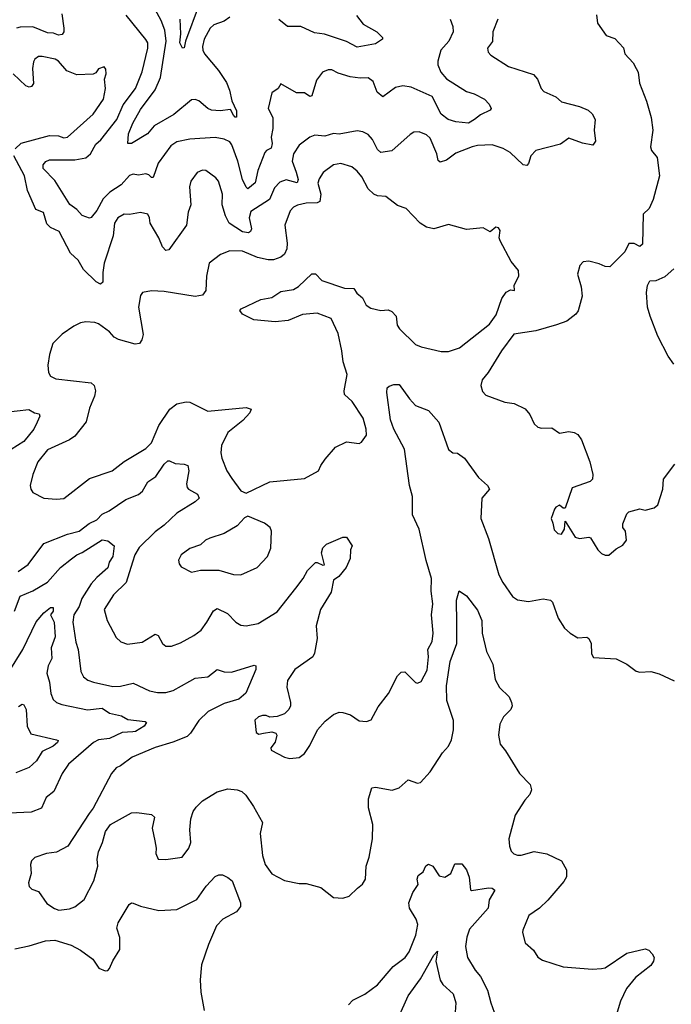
# Model space of a CAD drawing. Extents: x 1839239 to 1929705, y 762242 to 910352.
# Tile 168 of 256: x 1898732 to 1902308, y 811838 to 817242. Entities that reach past the tile are written whole.
import ezdxf

# ---------------------------------------------------------------- set-up
doc = ezdxf.new("R2010")
doc.units = 0

msp = doc.modelspace()

# ---------------------------------------------------------------- linework, layer by layer
at = {"layer": '0CON10XD'}
for points in [[(1899885, 817255.7), (1899855, 817234.4), (1899796.7, 817213.3), (1899776.7, 817195), (1899743.9, 817135), (1899735.4, 817095), (1899737.3, 817075), (1899745.5, 817055), (1899822.9, 816962.9), (1899867.4, 816897.4), (1899883.8, 816855), (1899896, 816796), (1899922.7, 816742.7), (1899922.5, 816707.5), (1899915, 816706.7), (1899905, 816718.8), (1899888.8, 816748.8), (1899831.5, 816741.5), (1899785, 816746.1), (1899764.8, 816754.8), (1899715, 816797.3), (1899695, 816804.5), (1899675, 816802.7), (1899578.7, 816721.3), (1899470.9, 816659.1), (1899433.8, 816616.2), (1899345, 816563.3), (1899325, 816563.3), (1899328.5, 816615), (1899352.2, 816675), (1899395, 816750), (1899475, 816857.8), (1899505.2, 816924.8), (1899535.2, 817125), (1899527.9, 817185), (1899508.1, 817238.1), (1899475, 817298.5)], [(1899716.9, 817325), (1899642.3, 817125), (1899635, 817087.5), (1899625, 817086.2), (1899610.9, 817115), (1899615.7, 817165), (1899612.7, 817245)], [(1901355.6, 817245), (1901329.2, 817175), (1901327, 817123), (1901300, 817085), (1901303, 817063), (1901317.7, 817047.7), (1901415, 816985.7), (1901551.1, 816941.1), (1901574.2, 816915), (1901593.3, 816865), (1901608.6, 816848.6), (1901675, 816818.1), (1901705, 816791.5), (1901805, 816765.6), (1901852.5, 816745), (1901873.3, 816725), (1901891.2, 816695), (1901884, 816635), (1901892.5, 816575), (1901877, 816553), (1901820, 816565), (1901745, 816592.5), (1901700.8, 816559.2), (1901565, 816524.2), (1901537.1, 816495), (1901525, 816453.3), (1901515, 816441.2), (1901495, 816446), (1901423.5, 816513.5), (1901385, 816535.9), (1901325, 816554.5), (1901245, 816552.1), (1901215, 816543.8), (1901125, 816509.4), (1901075, 816470.9), (1901040, 816460), (1901029.1, 816469.1), (1901020.9, 816505), (1900985, 816591.4), (1900965, 816610), (1900925, 816626.7), (1900895.7, 816624.3), (1900875, 816612), (1900775, 816523.1), (1900715, 816513.1), (1900695, 816529.2), (1900668.5, 816585), (1900645, 816611.4), (1900615, 816627.1), (1900585, 816631.9), (1900485, 816614.4), (1900455, 816616.9), (1900407.1, 816602.9), (1900352.5, 816607.5), (1900325, 816597.8), (1900265, 816553.5), (1900234.2, 816505.8), (1900226.7, 816465), (1900249.4, 816405), (1900261.1, 816365), (1900255, 816347.1), (1900195, 816363.4), (1900159.5, 816350.5), (1900130, 816320), (1900104, 816255), (1900000.7, 816189.3), (1899992.1, 816155), (1900003.8, 816095), (1899999.6, 816080.4), (1899988, 816072), (1899955, 816078.6), (1899882.5, 816125), (1899861.6, 816165), (1899842.5, 816225), (1899845.3, 816285.3), (1899822.5, 816355), (1899809.2, 816375), (1899754.5, 816414.5), (1899735, 816415.6), (1899706.2, 816403.8), (1899671.1, 816355), (1899664.5, 816325), (1899670.5, 816225), (1899656.5, 816185), (1899647.3, 816115), (1899550.3, 815979.7), (1899535, 815976), (1899515, 815995.8), (1899495, 816044), (1899447.8, 816125), (1899444.5, 816154.5), (1899435.2, 816175.3), (1899395, 816184.5), (1899335, 816173.1), (1899305, 816174.6), (1899270.5, 816155), (1899253.1, 816125), (1899244.4, 816055), (1899196.2, 815905), (1899188.8, 815855), (1899189.2, 815800.8), (1899175, 815791.2), (1899152.7, 815802.7), (1899081.7, 815871.7), (1899052.4, 815922.4), (1899010.2, 815960.2), (1898948.9, 816078.9), (1898901.2, 816101.2), (1898880.8, 816120.8), (1898863.5, 816183.5), (1898820.7, 816200.7), (1898775.6, 816305), (1898758.4, 816385), (1898700.9, 816495)], [(1898963.1, 817275), (1898974.3, 817195), (1898974, 817175), (1898965, 817160.8), (1898945, 817157.8), (1898918.2, 817168.2), (1898885, 817170.9), (1898805, 817202.5), (1898735, 817201.9), (1898715, 817195.8)], [(1901095.5, 817245.5), (1901109.4, 817205), (1901110.4, 817175), (1901087.5, 817125), (1901043.2, 817075), (1901026, 817015), (1901026.2, 816995), (1901043.8, 816955), (1901075, 816917.8), (1901185, 816848.1), (1901226.7, 816835), (1901282.5, 816805), (1901308.8, 816778.8), (1901320, 816755), (1901313.3, 816745), (1901260.3, 816719.7), (1901228.8, 816695), (1901195, 816674.2), (1901125, 816681.2), (1901084.4, 816694.4), (1901045, 816723.3), (1900995, 816820.9), (1900881.3, 816871.3), (1900835, 816878.2), (1900795, 816870.4), (1900725, 816819.2), (1900694.5, 816844.5), (1900672.8, 816902.8), (1900645, 816922.5), (1900600.7, 816920.7), (1900545, 816928.6), (1900479.4, 816949.4), (1900445, 816966.9), (1900425, 816967.8), (1900394.3, 816955), (1900360.4, 816909.6), (1900335, 816823.3), (1900325, 816821.2), (1900295, 816840.9), (1900250.5, 816840.5), (1900165, 816890), (1900150, 816865), (1900115, 816840), (1900095.7, 816755), (1900121.1, 816705), (1900120.9, 816645), (1900112.4, 816597.6), (1900117.1, 816562.9), (1900112.4, 816537.6), (1900086, 816525), (1900076.9, 816513.1), (1900038.4, 816415), (1900025, 816346.9), (1899985, 816313.8), (1899975, 816322.5), (1899955, 816364.2), (1899929.4, 816465), (1899896.7, 816555), (1899885, 816570.8), (1899855, 816586.2), (1899805, 816596.2), (1899665, 816587.1), (1899595, 816572.5), (1899561.1, 816548.9), (1899492.5, 816455), (1899465, 816376.7), (1899455, 816376.2), (1899440.8, 816390.8), (1899425.3, 816395.3), (1899385, 816388.2), (1899355, 816394.6), (1899335, 816386.2), (1899289.6, 816335), (1899227.5, 816295), (1899190.3, 816259.7), (1899155.3, 816195), (1899125, 816155.8), (1899115, 816153.3), (1899075, 816167.3), (1899045, 816199.4), (1899007.4, 816227.4), (1898925, 816359.2), (1898861.4, 816425), (1898860.8, 816445), (1898876.3, 816463.7), (1898895, 816472.5), (1899035, 816472.5), (1899095, 816484.6), (1899120.4, 816505), (1899150.2, 816559.8), (1899178.1, 816581.9), (1899265.2, 816694.8), (1899300, 816775), (1899366.9, 816865), (1899405, 816956), (1899435.3, 817085.3), (1899434.6, 817114.6), (1899425, 817134), (1899317, 817267)], [(1900580, 817265), (1900617.7, 817217.7), (1900691.9, 817175), (1900723.8, 817145), (1900723.3, 817135), (1900685, 817110), (1900585, 817090.9), (1900525, 817122.8), (1900405, 817162.1), (1900349.7, 817169.7), (1900275, 817204), (1900202.5, 817205), (1900155, 817242.5)], [(1901898.3, 817268.3), (1901903.2, 817223.2), (1901951.2, 817155), (1901998.3, 817138.3), (1902045, 817087.5), (1902053.3, 817055), (1902098.8, 817005), (1902116.2, 816975), (1902126, 816955), (1902133, 816893), (1902172, 816795), (1902197.1, 816705), (1902207.5, 816635), (1902194.2, 816544.2), (1902200, 816525), (1902230, 816485), (1902242.5, 816385), (1902208.8, 816255), (1902186.2, 816205), (1902154.5, 816175.5), (1902150.5, 816009.5), (1902135, 815996.7), (1902105, 816013.8), (1902075, 816013.3), (1902053, 815967), (1901970, 815885), (1901945, 815886.7), (1901912.3, 815902.3), (1901855, 815916), (1901825, 815912.5), (1901806.4, 815893.6), (1901794.1, 815845.9), (1901812.9, 815775), (1901818.6, 815725), (1901796.8, 815643.2), (1901785, 815626.2), (1901735, 815587.1), (1901677.3, 815567.3), (1901565, 815534.4), (1901443.9, 815516.1), (1901376.2, 815425), (1901303.8, 815305), (1901270, 815265), (1901262.5, 815235), (1901271.7, 815201.7), (1901290.7, 815180.7), (1901395, 815142), (1901445.7, 815135.7), (1901505.6, 815105.6), (1901531.2, 815075), (1901555, 815023.3), (1901575, 815005.8), (1901595, 815000.6), (1901652.3, 815002.3), (1901695, 814972.5), (1901745, 814981.2), (1901775, 814976.2), (1901795.9, 814965.9), (1901815.6, 814935.6), (1901861.2, 814815), (1901876.7, 814745), (1901875, 814720), (1901863.6, 814706.4), (1901765, 814672.5), (1901725, 814560), (1901715, 814560), (1901695, 814576.7), (1901675, 814566.7), (1901667.5, 814555), (1901648.8, 814505), (1901658, 814478), (1901665, 814442.5), (1901685, 814422.5), (1901705, 814417.5), (1901721.2, 814445), (1901725, 814490), (1901781.2, 814401.2), (1901805, 814394), (1901855, 814402.5), (1901865, 814397.5), (1901905, 814332.5), (1901925, 814312.5), (1901945, 814303.3), (1901965, 814303.3)], [(1898706.6, 816533.4), (1898740.8, 816565), (1898895, 816606.9), (1898945, 816604.5), (1898975, 816594.5), (1898995, 816596.7), (1899135, 816723.1), (1899191.8, 816805), (1899203.1, 816865), (1899197.5, 816915), (1899206.2, 816945), (1899205, 816970), (1899195, 816982.5), (1899165, 816972.5), (1899149.5, 816950.5), (1899136.1, 816943.9), (1899045, 816940), (1898991.1, 816961.1), (1898945, 817014.2), (1898926.2, 817025), (1898855, 817040.5), (1898835, 817039.4), (1898815, 817026), (1898808.8, 817011.2), (1898802.9, 816975), (1898808.3, 816891.7), (1898797.5, 816875), (1898785, 816871.2), (1898765, 816880), (1898695.7, 816945.7)], [(1898935, 814610), (1898975, 814614.4), (1899115, 814723.1), (1899238.8, 814765), (1899305, 814816.7), (1899425, 814887.8), (1899455, 814920), (1899496.2, 815015), (1899556, 815105), (1899595, 815134.4), (1899645, 815144.3), (1899665, 815141.9), (1899765, 815092.7), (1899975, 815114.2), (1900003.3, 815105), (1899996, 815085), (1899957, 815043), (1899875, 814977.1), (1899840, 814905), (1899835.6, 814865), (1899842.1, 814835), (1899868.2, 814765), (1899896, 814724), (1899946.4, 814656.4), (1899975, 814642.5), (1900105, 814705.5), (1900295, 814724.3), (1900372.9, 814765), (1900384.3, 814795), (1900409.3, 814830.7), (1900464.6, 814895.4), (1900525, 814925.5), (1900595, 814915.8), (1900607.1, 814922.9), (1900635, 814962.5), (1900634.3, 814995), (1900617.1, 815055), (1900556.6, 815146.6), (1900514.4, 815185), (1900512.5, 815205), (1900529.6, 815295), (1900506.9, 815365), (1900500.7, 815425), (1900479.5, 815519.5), (1900441.1, 815601.1), (1900365, 815632), (1900285, 815623.3), (1900205, 815590.8), (1900135, 815583.1), (1900017.5, 815595), (1899955, 815626.2), (1899940, 815645), (1899947.5, 815655), (1900055, 815705.6), (1900115, 815717.5), (1900165, 815750.8), (1900235, 815760.8), (1900262.4, 815777.6), (1900335, 815846.7), (1900355, 815846.7), (1900391.2, 815811.2), (1900515, 815768), (1900565, 815766.2), (1900581.7, 815741.7), (1900614, 815715), (1900633.8, 815675), (1900658.8, 815658.8), (1900715, 815645.7), (1900755, 815649.2), (1900775, 815640), (1900798.6, 815615), (1900804.4, 815565), (1900817.1, 815545), (1900905, 815459.4), (1900935, 815445.6), (1901045, 815420.5), (1901085, 815420.6), (1901145, 815441.8), (1901309.7, 815570.3), (1901347, 815623), (1901378.3, 815711.7), (1901402.7, 815747.3), (1901425, 815760), (1901447.5, 815755), (1901446.2, 815785), (1901472, 815835), (1901468.8, 815865), (1901428.8, 815915), (1901368.8, 816028.8), (1901363.8, 816045), (1901368.1, 816085), (1901359.7, 816099.7), (1901345, 816102.9), (1901315, 816077.5), (1901275, 816098.8), (1901185, 816090), (1901085, 816117.5), (1901005, 816094.4), (1900965, 816104), (1900930, 816125), (1900853.8, 816205), (1900805, 816222), (1900740.8, 816270.8), (1900695, 816275.4), (1900675, 816283.8), (1900645, 816313.6), (1900609.9, 816379.9), (1900585, 816411.4), (1900555.8, 816435), (1900495, 816451.9), (1900454.6, 816445.4), (1900397, 816403), (1900375, 816368.8), (1900368.5, 816345), (1900384.2, 816285), (1900379.6, 816245), (1900365, 816236.7), (1900305, 816235.3), (1900256.1, 816223.9), (1900235, 816213.3), (1900217.2, 816192.8), (1900186.5, 816115), (1900200, 816015), (1900198.6, 815985), (1900184.6, 815955.4), (1900165, 815938.6), (1900125.5, 815924.5), (1900095, 815924.5), (1900037.6, 815937.6), (1899955, 815971.5), (1899885, 815972.9), (1899835, 815954), (1899772.5, 815905), (1899758.1, 815835), (1899754.2, 815755), (1899735, 815730), (1899695, 815723.1), (1899525, 815750.9), (1899455, 815754.2), (1899406.1, 815743.9), (1899395, 815727.5), (1899384.3, 815665), (1899410, 815515), (1899401.9, 815485), (1899388.8, 815465), (1899365, 815461.5), (1899275, 815487.5), (1899250, 815500), (1899225, 815528.9), (1899165, 815572), (1899145, 815580), (1899095, 815583.3), (1899065, 815578.8), (1899030, 815560), (1898965, 815516), (1898913.8, 815465), (1898895.8, 815405), (1898887.1, 815345), (1898890.8, 815305), (1898902, 815285), (1898930.2, 815270.2), (1899125, 815248), (1899140.8, 815235), (1899148.1, 815205), (1899142.2, 815175), (1899115, 815110), (1899096.5, 815035), (1899035, 814955.8), (1899005, 814935.6), (1898885, 814880.8), (1898832, 814815), (1898803.8, 814745), (1898790, 814685), (1898792.5, 814665), (1898805, 814647.5), (1898865, 814616.2), (1898935, 814610)], [(1902321.7, 815351.7), (1902291.2, 815395), (1902234.4, 815505), (1902192.5, 815615), (1902177.1, 815665), (1902172.9, 815745), (1902177.3, 815782.7), (1902191.2, 815808.8), (1902225, 815810.8), (1902275, 815833.1), (1902322, 815875)], [(1898723.9, 814213.9), (1898778.1, 814251.9), (1898865, 814366.9), (1898995, 814418.8), (1899059.2, 814435), (1899113.9, 814476.1), (1899155, 814497.5), (1899185, 814528.5), (1899223.2, 814546.8), (1899315, 814607.9), (1899385, 814635.6), (1899406.1, 814653.9), (1899434.8, 814705.2), (1899478.5, 814735), (1899525, 814802.2), (1899545, 814820.6), (1899555, 814821.4), (1899585, 814805.6), (1899635, 814802.9), (1899654.3, 814794.3), (1899660.5, 814765), (1899647.8, 814695), (1899650.8, 814675), (1899658.8, 814665), (1899708.1, 814638.1), (1899717.5, 814615), (1899696, 814595), (1899595, 814533.8), (1899525, 814467.2), (1899475, 814431.8), (1899388, 814345), (1899364.2, 814305), (1899350.4, 814265), (1899317.3, 814152.7), (1899247.5, 814085), (1899196.2, 814005), (1899212.5, 813945), (1899261.4, 813851.4), (1899287.2, 813827.2), (1899323.6, 813813.6), (1899405, 813826.1), (1899475, 813869.2), (1899492.4, 813862.4), (1899515, 813817.5), (1899535, 813802.9), (1899565, 813803.3), (1899615, 813821.8), (1899688.1, 813861.9), (1899727.9, 813892.1), (1899760, 813935), (1899795, 813997.5), (1899815, 814010), (1899872.1, 813982.1), (1899917.5, 813935), (1899945, 813918.9), (1899975, 813914.4), (1900041.3, 813928.7), (1900145, 813992.5), (1900247.8, 814122.2), (1900287.1, 814175), (1900311.1, 814218.9), (1900355, 814262.5), (1900365, 814263.3), (1900395, 814247.5), (1900405, 814250), (1900388.8, 814315), (1900395, 814342.5), (1900415, 814362.5), (1900505, 814402.5), (1900525, 814402.5), (1900557.5, 814355), (1900547, 814333), (1900546.2, 814285), (1900524, 814235), (1900483.8, 814185), (1900454.2, 814165.8), (1900440.8, 814099.2), (1900382.5, 814005), (1900359.1, 813915), (1900363.9, 813845), (1900350, 813765), (1900340.6, 813745), (1900242.2, 813675), (1900201.1, 813615), (1900198.7, 813578.7), (1900218.8, 813495), (1900218.8, 813475), (1900208.8, 813455), (1900185, 813431.2), (1900145, 813416.7), (1900105, 813413.3), (1900085, 813422.5), (1900065, 813423.3), (1900042.5, 813415), (1900022.3, 813397.7), (1900029.3, 813329.3), (1900045, 813321.2), (1900070, 813325), (1900115, 813333.3), (1900137.5, 813325), (1900142.5, 813315), (1900133.6, 813276.4), (1900110, 813245), (1900111.7, 813231.7), (1900185, 813193.3), (1900215, 813187.5), (1900265, 813192.5), (1900295.9, 813214.1), (1900325, 813257.5), (1900365.9, 813344.1), (1900408.8, 813391.2), (1900455, 813428.8), (1900485, 813441.2), (1900505, 813440), (1900547, 813427), (1900595, 813393.8), (1900635, 813390), (1900660.7, 813399.3), (1900699.5, 813470.5), (1900756.2, 813543.8), (1900805, 813640), (1900825, 813660), (1900845, 813662.5), (1900905, 813603.3), (1900915, 813600), (1900935, 813608.8), (1900968.3, 813671.7), (1900976.2, 813745), (1900971.8, 813785), (1900995, 813828.8), (1901001.1, 813875), (1900991.6, 813975), (1900998.8, 814035), (1900990.9, 814105), (1900991.6, 814175), (1900962.9, 814272.9), (1900923.8, 814446.2), (1900887.6, 814525), (1900888.3, 814625), (1900871.8, 814685), (1900844.1, 814885), (1900785.3, 814995), (1900768, 815045), (1900746.2, 815195), (1900749.3, 815220.7), (1900759.3, 815230.7), (1900785, 815240), (1900815, 815238.8), (1900870.9, 815160.9), (1900904.5, 815124.5), (1900975, 815096.7), (1901032.7, 815032.7), (1901085, 814882.5), (1901110, 814865), (1901135, 814863.3), (1901173.8, 814835), (1901249.9, 814729.9), (1901300, 814685), (1901311.2, 814665), (1901268.8, 814615), (1901262.9, 814505), (1901304.5, 814394.5), (1901362.2, 814195), (1901383.3, 814153.3), (1901436.8, 814076.8), (1901465, 814057.5), (1901525, 814048.6), (1901605, 814062.5), (1901645, 814056.2), (1901656.7, 814045), (1901687.3, 813957.3), (1901722.3, 813902.3), (1901752.5, 813875), (1901795, 813848.8), (1901845, 813853.3), (1901856.4, 813846.4), (1901867.7, 813817.7), (1901870.7, 813760.7), (1901881.7, 813741.7), (1902005, 813733.8), (1902065, 813703.8), (1902115, 813666.2), (1902135, 813661.2), (1902195, 813663.8), (1902242.3, 813652.3), (1902324, 813614)], [(1898655, 815087.8), (1898782.9, 815102.9), (1898814.1, 815084.1), (1898839.1, 815079.1), (1898842.9, 815065), (1898827.6, 815032.4), (1898808.9, 814995), (1898755, 814927.3), (1898649.7, 814860.3)], [(1901965, 814303.3), (1902005, 814337.5), (1902043, 814357), (1902062.5, 814385), (1902057.5, 814435), (1902042.5, 814455), (1902042.5, 814475), (1902065, 814530), (1902075, 814540), (1902135, 814557.5), (1902165, 814550), (1902215, 814562.5), (1902235, 814580), (1902262.5, 814665), (1902265, 814720), (1902327.7, 814802.3)], [(1899945, 814194.2), (1900036.2, 814235), (1900092, 814295), (1900109.5, 814340.5), (1900113.3, 814435), (1900106.2, 814455), (1900075, 814478.8), (1899985, 814517.5), (1899965, 814507.5), (1899925.8, 814464.2), (1899855, 814421.2), (1899775, 814396.2), (1899752.5, 814385), (1899725, 814360), (1899665, 814338.8), (1899617.5, 814305), (1899603.8, 814275), (1899606.7, 814255), (1899618.3, 814238.3), (1899675, 814210), (1899725, 814221.2), (1899825, 814220), (1899905, 814197.5), (1899945, 814194.2)], [(1898703.6, 813996.4), (1898735, 814078.5), (1898803.6, 814106.4), (1898884.6, 814155), (1898955.2, 814234.8), (1899016.8, 814283.2), (1899045, 814305.4), (1899075, 814317.9), (1899185, 814386.2), (1899215, 814381.8), (1899251.4, 814355), (1899243.6, 814295), (1899222.9, 814265), (1899215, 814234.3), (1899155, 814180.8), (1899124.7, 814145), (1899073, 814065), (1899058.1, 814021.9), (1899029.7, 813975), (1899023.8, 813935), (1899040.9, 813825), (1899052.7, 813785), (1899067.5, 813665), (1899082, 813635), (1899106.6, 813616.6), (1899136.7, 813605), (1899242.6, 813582.6), (1899285.4, 813584.6), (1899355, 813600), (1899445, 813558.9), (1899488.7, 813548.7), (1899535, 813549.5), (1899575, 813560), (1899665, 813610.6), (1899695, 813627.8), (1899765, 813634.4), (1899815, 813676), (1899855, 813662.9), (1899895, 813661.1), (1900018.3, 813698.3), (1900027.5, 813695), (1900028.8, 813675), (1899973.8, 813545), (1899935, 813511.6), (1899855, 813488.7), (1899766.5, 813445), (1899714.4, 813395), (1899670, 813325), (1899652, 813308), (1899573.4, 813276.6), (1899475, 813246.9), (1899350, 813195), (1899285, 813145.8), (1899261.2, 813135), (1899236, 813105), (1899136.2, 812915), (1899114.3, 812885.7), (1898996.2, 812705), (1898935, 812672), (1898880, 812665), (1898815, 812643.3), (1898796.7, 812625), (1898791.2, 812605), (1898796, 812555), (1898780.8, 812505), (1898784, 812485), (1898798.8, 812468.8), (1898835, 812457.5), (1898880.5, 812390.5), (1898922.7, 812362.7), (1898946.1, 812353.9), (1899005, 812360.8), (1899035, 812372.9), (1899086.3, 812413.7), (1899139.5, 812515), (1899160.8, 812595), (1899158, 812635), (1899164.6, 812675.4), (1899187.5, 812725), (1899203.2, 812786.8), (1899230, 812825), (1899345, 812888), (1899375, 812891.2), (1899455, 812880), (1899471.2, 812865), (1899460, 812805), (1899474.1, 812734.1)], [(1899474.1, 812734.1), (1899481.2, 812695), (1899478.8, 812665), (1899492.5, 812635), (1899535, 812632.5), (1899623.8, 812645), (1899660.8, 812695), (1899671.4, 812725), (1899665.8, 812795), (1899670.8, 812855), (1899684.3, 812895), (1899700.4, 812919.6), (1899735, 812954.2), (1899816.4, 813003.6), (1899875, 813020.6), (1899925.9, 813014.1), (1899951.2, 813005), (1899972.5, 812985), (1900015, 812924), (1900064.6, 812835), (1900052.5, 812775), (1900064.4, 812655), (1900078.6, 812605), (1900115, 812554.2), (1900185, 812516.9), (1900265, 812501.4), (1900305, 812500.8), (1900385, 812478.8), (1900455, 812423.3), (1900505, 812420), (1900539.5, 812430.5), (1900585.8, 812474.2), (1900612.7, 812497.3), (1900630, 812525), (1900634.4, 812595), (1900650.8, 812645), (1900668.1, 812745), (1900670, 812825), (1900645.8, 812915.8), (1900647.1, 812965), (1900663.8, 813025), (1900685, 813029.2), (1900777, 813013), (1900814.4, 813025.6), (1900865, 813070), (1900915, 813051.2), (1900932.5, 813055), (1900985, 813114), (1901052.3, 813217.7), (1901084.6, 813255.4), (1901101.4, 813288.6), (1901113.5, 813345), (1901113.1, 813395), (1901075.5, 813505), (1901074.8, 813585), (1901095, 813720), (1901131.3, 813818.7), (1901130.5, 813930.5), (1901128.6, 814055), (1901143.3, 814106.7), (1901185, 814078.8), (1901245, 814000.8), (1901267.9, 813945), (1901270.9, 813875), (1901294.6, 813774.6), (1901328.8, 813705), (1901340.7, 813620.7), (1901365, 813576.2), (1901418, 813525), (1901432, 813495), (1901434, 813475), (1901426.9, 813455), (1901387.5, 813415), (1901367.9, 813375), (1901360.4, 813315), (1901369.5, 813265), (1901398.3, 813228.3), (1901474.2, 813105), (1901534, 813045), (1901540.8, 813015), (1901530.9, 812989.1), (1901505, 812958.8), (1901452, 812875), (1901415.9, 812745.9), (1901419.4, 812705), (1901428.9, 812678.9), (1901443.3, 812663.3), (1901465, 812655.6), (1901485, 812655.6), (1901555, 812675.6), (1901625, 812664.4), (1901705, 812624.2), (1901733.5, 812575), (1901732.8, 812537.2), (1901717.9, 812512.1), (1901630.7, 812409.3), (1901584.6, 812365.4), (1901526, 812325), (1901493.8, 812245), (1901491.7, 812231.7), (1901506.7, 812175), (1901551.2, 812135), (1901575, 812096.7), (1901600.5, 812080.5), (1901715, 812042.5), (1901875, 812031.2), (1901925, 812034.3), (1901945, 812038.6), (1902065, 812117.5), (1902165, 812142.9), (1902185, 812134), (1902203.8, 812115), (1902213.3, 812095), (1902211.2, 812075), (1902195, 812051.2), (1902111.4, 811985), (1902062.9, 811925), (1902029.4, 811855), (1902010.6, 811795)], [(1898675.2, 813665), (1898749.3, 813785), (1898823.4, 813936.6), (1898865, 813985.8), (1898901.2, 814015), (1898915, 814016), (1898915.8, 813995.8), (1898900.6, 813975), (1898921.2, 813935), (1898926.6, 813855), (1898904.8, 813795), (1898907.9, 813735), (1898888.4, 813695), (1898881.8, 813655), (1898896.2, 813605), (1898902.8, 813542.8), (1898915, 813510.8), (1898934, 813495), (1898964.1, 813484.1), (1899105, 813454.6), (1899185, 813463.8), (1899225, 813436.1), (1899290.6, 813420.6), (1899325, 813400.4), (1899420.6, 813390.6), (1899428.8, 813385), (1899415.7, 813365), (1899366.9, 813335), (1899352.9, 813332.9), (1899295, 813330), (1899225, 813296.7), (1899165, 813289.6), (1899137.1, 813275), (1899000, 813155), (1898965.6, 813105), (1898918.6, 813005), (1898877.4, 812972.6), (1898851.2, 812915), (1898795, 812891.5), (1898675, 812886.2)], [(1898725, 813472), (1898745.8, 813485.8), (1898755, 813481.2), (1898768.5, 813455), (1898773.7, 813363.7), (1898793, 813323), (1898935, 813288.8), (1898942.5, 813285), (1898938.8, 813275), (1898915.7, 813255), (1898855.2, 813224.8), (1898825, 813174.4), (1898785, 813137.5), (1898711.2, 813108.8)], [(1900536.2, 811835), (1900560, 811860), (1900626, 811894), (1900695.4, 811944.6), (1900781.4, 812045), (1900847.5, 812095), (1900870, 812125), (1900907, 812217), (1900917.8, 812275), (1900908.6, 812305), (1900872.2, 812365), (1900867.1, 812395), (1900889.1, 812450.9), (1900918.2, 812495), (1900913.3, 812525), (1900919.2, 812545), (1900945.5, 812565), (1900961.7, 812598.3), (1900975, 812607.1), (1901000, 812595), (1901035, 812542.5), (1901065, 812535.6), (1901097.8, 812555), (1901120.6, 812609.4), (1901158.8, 812608.8), (1901184.4, 812575), (1901198.9, 812535), (1901206.7, 812466.7), (1901211.7, 812461.7), (1901305, 812477.1), (1901325.7, 812475.7), (1901340, 812465), (1901309.4, 812410.6), (1901303.3, 812365), (1901200.5, 812249.5), (1901185.7, 812205.7), (1901179.5, 812155), (1901189.4, 812095), (1901232.5, 812025), (1901260.9, 811990.9), (1901299.4, 811915), (1901317.5, 811845), (1901355, 811742.5)], [(1898705, 812142.2), (1898785, 812159.1), (1898873.4, 812186.6), (1898925, 812190), (1899015, 812163.1), (1899065.4, 812135.4), (1899133.3, 812085), (1899165.9, 812035.9), (1899201.7, 812021.7), (1899215, 812023.8), (1899225.8, 812034.2), (1899243, 812077), (1899282.3, 812137.7), (1899281.9, 812205), (1899265.7, 812255), (1899271.9, 812285), (1899333.8, 812385), (1899345, 812393.8), (1899355, 812392.5), (1899395.8, 812375.8), (1899495, 812353.3), (1899595, 812357.8), (1899705, 812413.3), (1899755, 812485.6), (1899805, 812540), (1899825, 812548.8), (1899845, 812548), (1899875, 812534), (1899897.5, 812515), (1899943.1, 812395), (1899944.3, 812375), (1899922, 812345), (1899847.1, 812305), (1899812.3, 812267.7), (1899768.5, 812165), (1899730.8, 812055), (1899722.8, 811972.8), (1899726.5, 811905), (1899743.8, 811803.8)], [(1900811.1, 811765), (1900864.6, 811885), (1900932.6, 811977.4), (1901005, 812106.7), (1901025, 812130), (1901016.4, 812075), (1901040.5, 811970.5), (1901055, 811947.1), (1901110.5, 811895), (1901126.2, 811845), (1901122, 811795)]]:
    msp.add_lwpolyline(points, dxfattribs=at)

doc.saveas('drawing.dxf')
